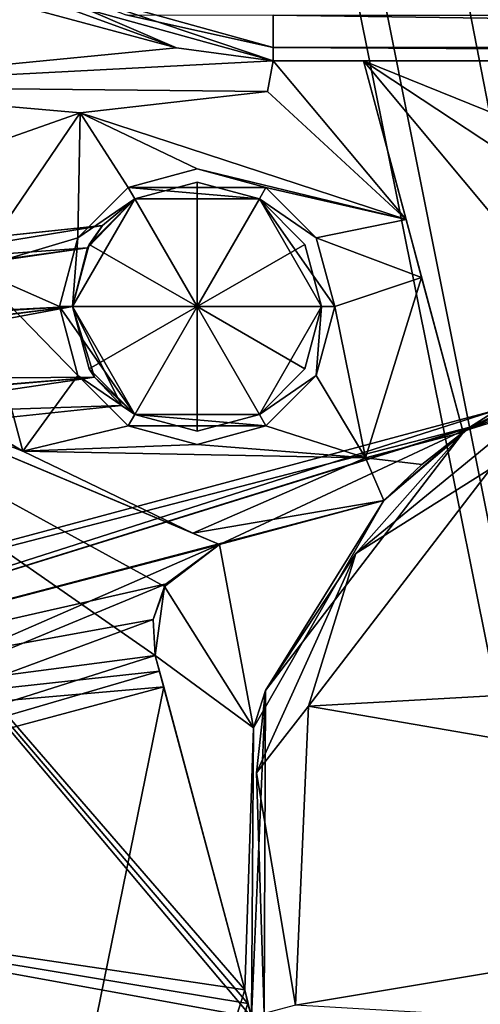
# Model space of a CAD drawing. Header units: inches. Extents: x -12.5 to 12.5, y -27.4 to 0.
# Tile 77 of 136: x -10.052 to -9.416, y -5.563 to -4.204. Entities that reach past the tile are written whole.
import ezdxf

# ---------------------------------------------------------------- set-up
doc = ezdxf.new("R2010")
doc.units = ezdxf.units.IN
doc.header["$LTSCALE"] = 52.148148
doc.header["$MEASUREMENT"] = 0
for name, color, linetype in [('1', 7, 'CONTINUOUS'), ('106', 7, 'CONTINUOUS'), ('109', 7, 'CONTINUOUS'), ('1132', 7, 'CONTINUOUS'), ('1133', 7, 'CONTINUOUS'), ('1159', 7, 'CONTINUOUS'), ('120', 7, 'CONTINUOUS'), ('123', 7, 'CONTINUOUS'), ('124', 7, 'CONTINUOUS'), ('128', 7, 'CONTINUOUS'), ('129', 7, 'CONTINUOUS'), ('2', 7, 'CONTINUOUS'), ('208', 7, 'CONTINUOUS'), ('209', 7, 'CONTINUOUS'), ('210', 7, 'CONTINUOUS'), ('236', 7, 'CONTINUOUS'), ('242', 7, 'CONTINUOUS'), ('243', 7, 'CONTINUOUS'), ('244', 7, 'CONTINUOUS'), ('300', 7, 'CONTINUOUS'), ('301', 7, 'CONTINUOUS'), ('302', 7, 'CONTINUOUS'), ('303', 7, 'CONTINUOUS'), ('304', 7, 'CONTINUOUS'), ('305', 7, 'CONTINUOUS'), ('306', 7, 'CONTINUOUS'), ('307', 7, 'CONTINUOUS'), ('308', 7, 'CONTINUOUS'), ('309', 7, 'CONTINUOUS'), ('310', 7, 'CONTINUOUS'), ('311', 7, 'CONTINUOUS'), ('312', 7, 'CONTINUOUS'), ('41', 7, 'CONTINUOUS'), ('6', 7, 'CONTINUOUS'), ('60', 7, 'CONTINUOUS'), ('82', 7, 'CONTINUOUS'), ('88', 7, 'CONTINUOUS'), ('9', 7, 'CONTINUOUS'), ('92', 7, 'CONTINUOUS')]:
    doc.layers.add(name, color=color, linetype=linetype)

msp = doc.modelspace()

# ---------------------------------------------------------------- linework, layer by layer
at = {"layer": '1', "linetype": 'Continuous'}
for points in [[(-4.9442, -27.303), (-10.025, -1.988), (-12.2412, -0.07), (-4.9442, -27.303)], [(-9.9625, -2.0963), (-10.025, -1.988), (-4.9442, -27.303), (-9.9625, -2.0963)], [(-9.8375, -2.0963), (-9.9625, -2.0963), (-4.9442, -27.303), (-9.8375, -2.0963)], [(-9.2875, -2.209), (-9.8375, -2.0963), (-4.9442, -27.303), (-9.2875, -2.209)]]:
    msp.add_3dface(points, dxfattribs=at)
at = {"layer": '106', "color": 9, "linetype": 'Continuous', "true_color": 0xbfc4ba}
for points in [[(-11.9432, -1.1333, -3.07), (-5.1445, -26.5063, -3.07), (-12.1412, -1.1863, -3.07), (-11.9432, -1.1333, -3.07)], [(-12.1412, -1.1863, -3.07), (-5.1445, -26.5063, -3.07), (-5.3425, -26.5593, -3.07), (-12.1412, -1.1863, -3.07)]]:
    msp.add_3dface(points, dxfattribs=at)
at = {"layer": '109', "linetype": 'Continuous'}
for points in [[(-11.9432, -1.1333, -3.3), (-5.1445, -26.5063, -3.3), (-11.9432, -1.1333, -3.07), (-11.9432, -1.1333, -3.3)], [(-5.1445, -26.5063, -3.3), (-5.1445, -26.5063, -3.07), (-11.9432, -1.1333, -3.07), (-5.1445, -26.5063, -3.3)]]:
    msp.add_3dface(points, dxfattribs=at)
at = {"layer": '1132', "linetype": 'Continuous'}
for points in [[(-9.7018, -4.198, -0.375), (-6.52, -4.198, -0.375), (-6.52, -4.2425, -0.3935), (-9.7018, -4.198, -0.375)], [(-9.7018, -4.2425, -0.3935), (-9.7018, -4.198, -0.375), (-6.52, -4.2425, -0.3935), (-9.7018, -4.2425, -0.3935)], [(-6.52, -4.261, -0.438), (-9.7018, -4.261, -0.438), (-9.7018, -4.2425, -0.3935), (-6.52, -4.261, -0.438)], [(-6.52, -4.261, -0.438), (-9.7018, -4.2425, -0.3935), (-6.52, -4.2425, -0.3935), (-6.52, -4.261, -0.438)]]:
    msp.add_3dface(points, dxfattribs=at)
at = {"layer": '1133', "linetype": 'Continuous'}
for points in [[(-9.7018, -4.261, -0.438), (-10.0062, -4.1577, -0.438), (-9.7018, -4.2425, -0.3935), (-9.7018, -4.261, -0.438)], [(-10.0062, -4.1577, -0.438), (-9.9053, -4.1974, -0.3935), (-9.7018, -4.2425, -0.3935), (-10.0062, -4.1577, -0.438)], [(-9.9053, -4.1974, -0.3935), (-9.7018, -4.198, -0.375), (-9.7018, -4.2425, -0.3935), (-9.9053, -4.1974, -0.3935)]]:
    msp.add_3dface(points, dxfattribs=at)
at = {"layer": '1159', "linetype": 'Continuous'}
for points in [[(-9.4378, -4.7716, -0.438), (-9.0076, -4.636, -0.438), (-9.3311, -4.7299, -0.3935), (-9.4378, -4.7716, -0.438)], [(-9.3311, -4.7299, -0.3935), (-9.4016, -4.8232, -0.375), (-9.588, -4.9407, -0.3935), (-9.3311, -4.7299, -0.3935)], [(-9.4378, -4.7716, -0.438), (-9.3311, -4.7299, -0.3935), (-9.588, -4.9407, -0.3935), (-9.4378, -4.7716, -0.438)], [(-9.7124, -5.1295, -0.438), (-9.4378, -4.7716, -0.438), (-9.588, -4.9407, -0.3935), (-9.7124, -5.1295, -0.438)], [(-9.4016, -4.8232, -0.375), (-9.6532, -5.1511, -0.375), (-9.588, -4.9407, -0.3935), (-9.4016, -4.8232, -0.375)], [(-9.588, -4.9407, -0.3935), (-9.6532, -5.1511, -0.375), (-9.7251, -5.2433, -0.3935), (-9.588, -4.9407, -0.3935)], [(-9.7124, -5.1295, -0.438), (-9.588, -4.9407, -0.3935), (-9.7251, -5.2433, -0.3935), (-9.7124, -5.1295, -0.438)], [(-9.732, -5.5801, -0.438), (-9.7124, -5.1295, -0.438), (-9.7142, -5.5753, -0.3935), (-9.732, -5.5801, -0.438)], [(-9.7124, -5.1295, -0.438), (-9.7251, -5.2433, -0.3935), (-9.7142, -5.5753, -0.3935), (-9.7124, -5.1295, -0.438)], [(-9.6532, -5.1511, -0.375), (-9.6712, -5.5638, -0.375), (-9.7251, -5.2433, -0.3935), (-9.6532, -5.1511, -0.375)], [(-9.7251, -5.2433, -0.3935), (-9.6712, -5.5638, -0.375), (-9.7142, -5.5753, -0.3935), (-9.7251, -5.2433, -0.3935)]]:
    msp.add_3dface(points, dxfattribs=at)
at = {"layer": '120', "linetype": 'Continuous'}
for points in [[(-5.3425, -26.5593, -3.3), (-12.1412, -1.1863, -3.3), (-5.3425, -26.5593, -3.07), (-5.3425, -26.5593, -3.3)], [(-12.1412, -1.1863, -3.3), (-12.1412, -1.1863, -3.07), (-5.3425, -26.5593, -3.07), (-12.1412, -1.1863, -3.3)]]:
    msp.add_3dface(points, dxfattribs=at)
at = {"layer": '123', "linetype": 'Continuous'}
for points in [[(-5.4393, -27.2804, -2.782), (-12.1072, 0, -2.782), (-12.5, -0.9296, -2.782), (-5.4393, -27.2804, -2.782)], [(-5.3186, -27.373, -2.782), (-4.7726, -27.373, -2.782), (-12.1072, 0, -2.782), (-5.3186, -27.373, -2.782)], [(-5.3186, -27.373, -2.782), (-12.1072, 0, -2.782), (-5.3947, -27.3472, -2.782), (-5.3186, -27.373, -2.782)], [(-12.1072, 0, -2.782), (-5.4393, -27.2804, -2.782), (-5.3947, -27.3472, -2.782), (-12.1072, 0, -2.782)]]:
    msp.add_3dface(points, dxfattribs=at)
at = {"layer": '124', "linetype": 'Continuous'}
for points in [[(-12.26, 0, -2.482), (-4.9254, -27.373, -2.482), (-11.7724, -1.8198, -2.3915), (-12.26, 0, -2.482)], [(-4.9442, -27.303), (-12.2412, -0.07), (-4.9442, -27.303, -0.25), (-4.9442, -27.303)], [(-12.2412, -0.07), (-10.0829, -8.1251, -0.3911), (-9.2807, -11.119, -0.3911), (-12.2412, -0.07)], [(-9.2389, -11.275, -0.3911), (-12.2412, -0.07), (-9.2807, -11.119, -0.3911), (-9.2389, -11.275, -0.3911)], [(-12.2412, -0.07), (-9.2389, -11.275, -0.3911), (-8.4367, -14.2689, -0.3911), (-12.2412, -0.07)], [(-8.3949, -14.4249, -0.3911), (-12.2412, -0.07), (-8.4367, -14.2689, -0.3911), (-8.3949, -14.4249, -0.3911)], [(-12.2412, -0.07), (-8.3949, -14.4249, -0.3911), (-7.5927, -17.4188, -0.3911), (-12.2412, -0.07)], [(-7.5509, -17.5748, -0.3911), (-12.2412, -0.07), (-7.5927, -17.4188, -0.3911), (-7.5509, -17.5748, -0.3911)], [(-12.2412, -0.07), (-7.5509, -17.5748, -0.3911), (-6.7486, -20.5687, -0.3911), (-12.2412, -0.07)], [(-6.7068, -20.7247, -0.3911), (-12.2412, -0.07), (-6.7486, -20.5687, -0.3911), (-6.7068, -20.7247, -0.3911)], [(-12.2412, -0.07), (-6.7068, -20.7247, -0.3911), (-5.9046, -23.7186, -0.3911), (-12.2412, -0.07)], [(-5.8628, -23.8745, -0.3911), (-12.2412, -0.07), (-5.9046, -23.7186, -0.3911), (-5.8628, -23.8745, -0.3911)], [(-12.2412, -0.07), (-5.8628, -23.8745, -0.3911), (-5.0606, -26.8684, -0.3911), (-12.2412, -0.07)], [(-5.0188, -27.0244, -0.3911), (-12.2412, -0.07), (-5.0606, -26.8684, -0.3911), (-5.0188, -27.0244, -0.3911)], [(-12.2412, -0.07), (-5.0188, -27.0244, -0.3911), (-4.9777, -27.178, -0.25), (-12.2412, -0.07)], [(-4.9442, -27.303, -0.25), (-12.2412, -0.07), (-4.9777, -27.178, -0.25), (-4.9442, -27.303, -0.25)], [(-11.7724, -1.8198, -2.3915), (-4.9254, -27.373, -2.482), (-11.7579, -1.8739, -2.3915), (-11.7724, -1.8198, -2.3915)], [(-11.7579, -1.8739, -2.3915), (-4.9254, -27.373, -2.482), (-10.1206, -7.9843, -2.3915), (-11.7579, -1.8739, -2.3915)]]:
    msp.add_3dface(points, dxfattribs=at)
at = {"layer": '128', "color": 253, "linetype": 'Continuous', "true_color": 0xaab2c4}
for points in [[(-4.7726, -27.373, -2.782), (-4.7726, -27.373, -2.482), (-12.1072, 0, -2.482), (-4.7726, -27.373, -2.782)], [(-4.7726, -27.373, -2.782), (-12.1072, 0, -2.482), (-12.1072, 0, -2.782), (-4.7726, -27.373, -2.782)]]:
    msp.add_3dface(points, dxfattribs=at)
at = {"layer": '129', "linetype": 'Continuous'}
for points in [[(-4.9254, -27.373, -2.482), (-12.26, 0, -2.482), (-12.1072, 0, -2.482), (-4.9254, -27.373, -2.482)], [(-4.7726, -27.373, -2.482), (-4.9254, -27.373, -2.482), (-12.1072, 0, -2.482), (-4.7726, -27.373, -2.482)]]:
    msp.add_3dface(points, dxfattribs=at)
at = {"layer": '2', "linetype": 'Continuous'}
for points in [[(-12.1412, -1.1863, -3.3), (-5.3425, -26.5593, -3.3), (-12.5, -0.9296, -3.3), (-12.1412, -1.1863, -3.3)], [(-12.5, -0.9296, -3.3), (-5.3425, -26.5593, -3.3), (-5.4393, -27.2804, -3.3), (-12.5, -0.9296, -3.3)], [(-5.1445, -26.5063, -3.3), (-11.9432, -1.1333, -3.3), (-5.581, -23.348, -3.3), (-5.1445, -26.5063, -3.3)], [(-11.9432, -1.1333, -3.3), (-10.646, -4.448, -3.3), (-9.5395, -7.4464, -3.3), (-11.9432, -1.1333, -3.3)], [(-9.802, -7.598, -3.3), (-11.9432, -1.1333, -3.3), (-9.7145, -7.4464, -3.3), (-9.802, -7.598, -3.3)], [(-11.9432, -1.1333, -3.3), (-9.802, -7.598, -3.3), (-8.8705, -10.5964, -3.3), (-11.9432, -1.1333, -3.3)], [(-9.7145, -7.4464, -3.3), (-11.9432, -1.1333, -3.3), (-9.5395, -7.4464, -3.3), (-9.7145, -7.4464, -3.3)], [(-8.958, -10.748, -3.3), (-11.9432, -1.1333, -3.3), (-8.8705, -10.5964, -3.3), (-8.958, -10.748, -3.3)], [(-11.9432, -1.1333, -3.3), (-8.958, -10.748, -3.3), (-8.114, -13.898, -3.3), (-11.9432, -1.1333, -3.3)], [(-11.9432, -1.1333, -3.3), (-8.114, -13.898, -3.3), (-7.27, -17.048, -3.3), (-11.9432, -1.1333, -3.3)], [(-11.9432, -1.1333, -3.3), (-7.27, -17.048, -3.3), (-6.426, -20.198, -3.3), (-11.9432, -1.1333, -3.3)], [(-11.9432, -1.1333, -3.3), (-6.426, -20.198, -3.3), (-5.581, -23.348, -3.3), (-11.9432, -1.1333, -3.3)], [(-10.0681, -4.1805, -3.3), (-9.8356, -4.2428, -3.3), (-10.3835, -4.2964, -3.3), (-10.0681, -4.1805, -3.3)], [(-9.9733, -4.193, -3.3), (-9.8356, -4.2428, -3.3), (-10.0681, -4.1805, -3.3), (-9.9733, -4.193, -3.3)], [(-9.9597, -4.1894, -3.3), (-9.8356, -4.2428, -3.3), (-9.9733, -4.193, -3.3), (-9.9597, -4.1894, -3.3)], [(-9.8356, -4.2428, -3.3), (-9.7018, -4.261, -3.3), (-10.3835, -4.2964, -3.3), (-9.8356, -4.2428, -3.3)], [(-9.7018, -4.261, -3.3), (-9.7098, -4.303, -3.3), (-10.3835, -4.2964, -3.3), (-9.7018, -4.261, -3.3)], [(-9.5185, -4.4798, -3.3), (-9.7098, -4.303, -3.3), (-9.7018, -4.261, -3.3), (-9.5185, -4.4798, -3.3)], [(-9.5772, -4.261, -3.3), (-9.5185, -4.4798, -3.3), (-9.7018, -4.261, -3.3), (-9.5772, -4.261, -3.3)], [(-9.7098, -4.303, -3.3), (-9.9685, -4.3325, -3.3), (-10.3835, -4.2964, -3.3), (-9.7098, -4.303, -3.3)], [(-9.9685, -4.3325, -3.3), (-10.296, -4.448, -3.3), (-10.3835, -4.2964, -3.3), (-9.9685, -4.3325, -3.3)], [(-9.9685, -4.3325, -3.3), (-10.1151, -4.5478, -3.3), (-10.296, -4.448, -3.3), (-9.9685, -4.3325, -3.3)], [(-10.646, -4.448, -3.3), (-10.5585, -4.5996, -3.3), (-9.5395, -7.4464, -3.3), (-10.646, -4.448, -3.3)], [(-10.1151, -4.5478, -3.3), (-10.0477, -4.7993, -3.3), (-10.3835, -4.5996, -3.3), (-10.1151, -4.5478, -3.3)], [(-9.4971, -4.5598, -3.3), (-9.4399, -4.7732, -3.3), (-9.5743, -4.8086, -3.3), (-9.4971, -4.5598, -3.3)], [(-9.7368, -5.5613, -3.3), (-9.732, -5.5801, -3.3), (-10.5585, -4.5996, -3.3), (-9.7368, -5.5613, -3.3)], [(-10.5585, -4.5996, -3.3), (-9.732, -5.5801, -3.3), (-9.5395, -7.4464, -3.3), (-10.5585, -4.5996, -3.3)], [(-9.7411, -5.5425, -3.3), (-9.7368, -5.5613, -3.3), (-10.5585, -4.5996, -3.3), (-9.7411, -5.5425, -3.3)], [(-9.8647, -5.0812, -3.3), (-9.7411, -5.5425, -3.3), (-10.5585, -4.5996, -3.3), (-9.8647, -5.0812, -3.3)], [(-9.8522, -4.9863, -3.3), (-9.8647, -5.0812, -3.3), (-10.5585, -4.5996, -3.3), (-9.8522, -4.9863, -3.3)], [(-9.7763, -4.9281, -3.3), (-9.8522, -4.9863, -3.3), (-10.5585, -4.5996, -3.3), (-9.7763, -4.9281, -3.3)], [(-9.8131, -4.9124, -3.3), (-9.7763, -4.9281, -3.3), (-10.5585, -4.5996, -3.3), (-9.8131, -4.9124, -3.3)], [(-10.0477, -4.7993, -3.3), (-9.8131, -4.9124, -3.3), (-10.5585, -4.5996, -3.3), (-10.0477, -4.7993, -3.3)], [(-10.3835, -4.5996, -3.3), (-10.0477, -4.7993, -3.3), (-10.5585, -4.5996, -3.3), (-10.3835, -4.5996, -3.3)], [(-9.4399, -4.7732, -3.3), (-9.4969, -4.8176, -3.3), (-9.5743, -4.8086, -3.3), (-9.4399, -4.7732, -3.3)], [(-9.5743, -4.8086, -3.3), (-9.5493, -4.8673, -3.3), (-9.8131, -4.9124, -3.3), (-9.5743, -4.8086, -3.3)], [(-9.4969, -4.8176, -3.3), (-9.5493, -4.8673, -3.3), (-9.5743, -4.8086, -3.3), (-9.4969, -4.8176, -3.3)], [(-9.5493, -4.8673, -3.3), (-9.7763, -4.9281, -3.3), (-9.8131, -4.9124, -3.3), (-9.5493, -4.8673, -3.3)]]:
    msp.add_3dface(points, dxfattribs=at)
at = {"layer": '208', "linetype": 'Continuous'}
for points in [[(-9.7411, -5.5425, -1.725), (-10.8176, -5.3831, -1.725), (-9.853, -5.1247, -1.725), (-9.7411, -5.5425, -1.725)], [(-9.732, -5.5801, -1.725), (-9.3364, -7.0568, -1.725), (-10.8176, -5.3831, -1.725), (-9.732, -5.5801, -1.725)], [(-9.7368, -5.5613, -1.725), (-9.732, -5.5801, -1.725), (-10.8176, -5.3831, -1.725), (-9.7368, -5.5613, -1.725)], [(-9.3364, -7.0568, -1.725), (-10.3, -7.315, -1.725), (-10.8176, -5.3831, -1.725), (-9.3364, -7.0568, -1.725)], [(-9.7411, -5.5425, -1.725), (-9.7368, -5.5613, -1.725), (-10.8176, -5.3831, -1.725), (-9.7411, -5.5425, -1.725)]]:
    msp.add_3dface(points, dxfattribs=at)
at = {"layer": '209', "linetype": 'Continuous'}
for points in [[(-9.3929, -4.7425, -1.9763), (-9.4304, -4.7665, -1.894), (-10.8823, -5.1416, -1.975), (-9.3929, -4.7425, -1.9763)], [(-9.3929, -4.7425, -1.9763), (-10.8823, -5.1416, -1.975), (-10.8634, -5.2123, -2.1518), (-9.3929, -4.7425, -1.9763)], [(-9.4315, -4.7673, -2.0573), (-9.3929, -4.7425, -1.9763), (-10.8634, -5.2123, -2.1518), (-9.4315, -4.7673, -2.0573)], [(-9.4304, -4.7665, -1.894), (-10.8634, -5.2123, -1.7982), (-10.8823, -5.1416, -1.975), (-9.4304, -4.7665, -1.894)], [(-9.4304, -4.7665, -1.894), (-9.5493, -4.8673, -1.7917), (-10.8634, -5.2123, -1.7982), (-9.4304, -4.7665, -1.894)], [(-9.4315, -4.7673, -2.0573), (-10.8634, -5.2123, -2.1518), (-9.7763, -4.9281, -2.1583), (-9.4315, -4.7673, -2.0573)], [(-9.5493, -4.8673, -2.1583), (-9.4315, -4.7673, -2.0573), (-9.7763, -4.9281, -2.1583), (-9.5493, -4.8673, -2.1583)], [(-10.8634, -5.2123, -1.7982), (-9.5493, -4.8673, -1.7917), (-9.7763, -4.9281, -1.7917), (-10.8634, -5.2123, -1.7982)], [(-9.8498, -4.9823, -1.7657), (-10.8634, -5.2123, -1.7982), (-9.7763, -4.9281, -1.7917), (-9.8498, -4.9823, -1.7657)], [(-10.8634, -5.2123, -2.1518), (-10.8176, -5.3831, -2.225), (-9.7763, -4.9281, -2.1583), (-10.8634, -5.2123, -2.1518)], [(-9.7763, -4.9281, -2.1583), (-10.8176, -5.3831, -2.225), (-9.8498, -4.9823, -2.1843), (-9.7763, -4.9281, -2.1583)], [(-9.8677, -5.0315, -1.7433), (-10.8634, -5.2123, -1.7982), (-9.8498, -4.9823, -1.7657), (-9.8677, -5.0315, -1.7433)], [(-9.8498, -4.9823, -2.1843), (-10.8176, -5.3831, -2.225), (-9.8677, -5.0315, -2.2067), (-9.8498, -4.9823, -2.1843)], [(-9.8647, -5.0812, -1.7291), (-10.8634, -5.2123, -1.7982), (-9.8677, -5.0315, -1.7433), (-9.8647, -5.0812, -1.7291)], [(-9.8677, -5.0315, -2.2067), (-10.8176, -5.3831, -2.225), (-9.8647, -5.0812, -2.2209), (-9.8677, -5.0315, -2.2067)], [(-9.8589, -5.1028, -1.726), (-10.8634, -5.2123, -1.7982), (-9.8647, -5.0812, -1.7291), (-9.8589, -5.1028, -1.726)], [(-9.8647, -5.0812, -2.2209), (-10.8176, -5.3831, -2.225), (-9.8589, -5.1028, -2.224), (-9.8647, -5.0812, -2.2209)], [(-9.853, -5.1247, -1.725), (-10.8634, -5.2123, -1.7982), (-9.8589, -5.1028, -1.726), (-9.853, -5.1247, -1.725)], [(-9.8589, -5.1028, -2.224), (-10.8176, -5.3831, -2.225), (-9.853, -5.1247, -2.225), (-9.8589, -5.1028, -2.224)], [(-10.8176, -5.3831, -1.725), (-10.8634, -5.2123, -1.7982), (-9.853, -5.1247, -1.725), (-10.8176, -5.3831, -1.725)]]:
    msp.add_3dface(points, dxfattribs=at)
at = {"layer": '210', "linetype": 'Continuous'}
for points in [[(-10.8176, -5.3831, -2.225), (-10.3, -7.315, -2.225), (-9.853, -5.1247, -2.225), (-10.8176, -5.3831, -2.225)], [(-10.3, -7.315, -2.225), (-9.7411, -5.5425, -2.225), (-9.853, -5.1247, -2.225), (-10.3, -7.315, -2.225)], [(-9.7368, -5.5613, -2.225), (-9.7411, -5.5425, -2.225), (-10.3, -7.315, -2.225), (-9.7368, -5.5613, -2.225)], [(-9.732, -5.5801, -2.225), (-9.7368, -5.5613, -2.225), (-10.3, -7.315, -2.225), (-9.732, -5.5801, -2.225)]]:
    msp.add_3dface(points, dxfattribs=at)
at = {"layer": '236', "linetype": 'Continuous'}
for points in [[(-9.5493, -4.8673, -1.7), (-9.729, -5.1811, -1.7), (-9.7763, -4.9281, -1.7), (-9.5493, -4.8673, -1.7)], [(-9.7763, -4.9281, -1.7), (-9.729, -5.1811, -1.7), (-9.8522, -4.9863, -1.7), (-9.7763, -4.9281, -1.7)], [(-9.8522, -4.9863, -1.7), (-9.729, -5.1811, -1.7), (-9.8647, -5.0812, -1.7), (-9.8522, -4.9863, -1.7)], [(-9.729, -5.1811, -1.7), (-9.7411, -5.5425, -1.7), (-9.8647, -5.0812, -1.7), (-9.729, -5.1811, -1.7)]]:
    msp.add_3dface(points, dxfattribs=at)
at = {"layer": '242', "linetype": 'Continuous'}
for points in [[(-9.7411, -5.5425, -3.3), (-9.8647, -5.0812, -3.3), (-9.7411, -5.5425, -2.225), (-9.7411, -5.5425, -3.3)], [(-9.7411, -5.5425, -2.225), (-9.8647, -5.0812, -3.3), (-9.853, -5.1247, -2.225), (-9.7411, -5.5425, -2.225)], [(-9.8647, -5.0812, -3.3), (-9.8647, -5.0812, -2.2209), (-9.8589, -5.1028, -2.224), (-9.8647, -5.0812, -3.3)], [(-9.8647, -5.0812, -3.3), (-9.8589, -5.1028, -2.224), (-9.853, -5.1247, -2.225), (-9.8647, -5.0812, -3.3)], [(-9.7411, -5.5425, -1.7), (-9.8589, -5.1028, -1.726), (-9.8647, -5.0812, -1.7), (-9.7411, -5.5425, -1.7)], [(-9.8589, -5.1028, -1.726), (-9.8647, -5.0812, -1.7291), (-9.8647, -5.0812, -1.7), (-9.8589, -5.1028, -1.726)], [(-9.7411, -5.5425, -1.7), (-9.853, -5.1247, -1.725), (-9.8589, -5.1028, -1.726), (-9.7411, -5.5425, -1.7)], [(-9.7411, -5.5425, -1.7), (-9.7411, -5.5425, -1.725), (-9.853, -5.1247, -1.725), (-9.7411, -5.5425, -1.7)]]:
    msp.add_3dface(points, dxfattribs=at)
at = {"layer": '243', "linetype": 'Continuous'}
for points in [[(-9.8522, -4.9863, -3.3), (-9.7763, -4.9281, -3.3), (-9.8498, -4.9823, -2.1843), (-9.8522, -4.9863, -3.3)], [(-9.8498, -4.9823, -1.7657), (-9.7763, -4.9281, -1.7917), (-9.8522, -4.9863, -1.7), (-9.8498, -4.9823, -1.7657)], [(-9.7763, -4.9281, -1.7917), (-9.7763, -4.9281, -1.7), (-9.8522, -4.9863, -1.7), (-9.7763, -4.9281, -1.7917)], [(-9.7763, -4.9281, -3.3), (-9.7763, -4.9281, -2.1583), (-9.8498, -4.9823, -2.1843), (-9.7763, -4.9281, -3.3)], [(-9.8522, -4.9863, -3.3), (-9.8498, -4.9823, -2.1843), (-9.8677, -5.0315, -2.2067), (-9.8522, -4.9863, -3.3)], [(-9.8677, -5.0315, -1.7433), (-9.8498, -4.9823, -1.7657), (-9.8522, -4.9863, -1.7), (-9.8677, -5.0315, -1.7433)], [(-9.8522, -4.9863, -3.3), (-9.8677, -5.0315, -2.2067), (-9.8647, -5.0812, -2.2209), (-9.8522, -4.9863, -3.3)], [(-9.8677, -5.0315, -1.7433), (-9.8522, -4.9863, -1.7), (-9.8647, -5.0812, -1.7), (-9.8677, -5.0315, -1.7433)], [(-9.8647, -5.0812, -3.3), (-9.8522, -4.9863, -3.3), (-9.8647, -5.0812, -2.2209), (-9.8647, -5.0812, -3.3)], [(-9.8647, -5.0812, -1.7291), (-9.8677, -5.0315, -1.7433), (-9.8647, -5.0812, -1.7), (-9.8647, -5.0812, -1.7291)]]:
    msp.add_3dface(points, dxfattribs=at)
at = {"layer": '244', "linetype": 'Continuous'}
for points in [[(-9.7763, -4.9281, -3.3), (-9.5493, -4.8673, -3.3), (-9.5493, -4.8673, -2.1583), (-9.7763, -4.9281, -3.3)], [(-9.7763, -4.9281, -3.3), (-9.5493, -4.8673, -2.1583), (-9.7763, -4.9281, -2.1583), (-9.7763, -4.9281, -3.3)], [(-9.5493, -4.8673, -1.7917), (-9.5493, -4.8673, -1.7), (-9.7763, -4.9281, -1.7917), (-9.5493, -4.8673, -1.7917)], [(-9.7763, -4.9281, -1.7917), (-9.5493, -4.8673, -1.7), (-9.7763, -4.9281, -1.7), (-9.7763, -4.9281, -1.7917)]]:
    msp.add_3dface(points, dxfattribs=at)
at = {"layer": '300', "linetype": 'Continuous'}
for points in [[(-9.9789, -4.6, -1.237), (-9.807, -4.6, -1.1337), (-9.9559, -4.686, -1.237), (-9.9789, -4.6, -1.237)], [(-9.9559, -4.686, -1.237), (-9.807, -4.6, -1.1337), (-9.893, -4.7489, -1.237), (-9.9559, -4.686, -1.237)], [(-9.893, -4.7489, -1.237), (-9.807, -4.6, -1.1337), (-9.807, -4.7719, -1.237), (-9.893, -4.7489, -1.237)], [(-9.807, -4.7719, -1.237), (-9.807, -4.6, -1.1337), (-9.721, -4.7489, -1.237), (-9.807, -4.7719, -1.237)], [(-9.721, -4.7489, -1.237), (-9.807, -4.6, -1.1337), (-9.6581, -4.686, -1.237), (-9.721, -4.7489, -1.237)], [(-9.6581, -4.686, -1.237), (-9.807, -4.6, -1.1337), (-9.6351, -4.6, -1.237), (-9.6581, -4.686, -1.237)]]:
    msp.add_3dface(points, dxfattribs=at)
at = {"layer": '301', "linetype": 'Continuous'}
for points in [[(-9.9789, -4.6, -1.237), (-9.9559, -4.686, -1.237), (-9.9789, -4.6, -1.2933), (-9.9789, -4.6, -1.237)], [(-9.9789, -4.6, -1.2933), (-9.9559, -4.686, -1.237), (-9.9487, -4.6973, -1.3226), (-9.9789, -4.6, -1.2933)], [(-9.9789, -4.6, -3.13), (-9.9789, -4.6, -2.0407), (-9.9487, -4.6974, -2.0113), (-9.9789, -4.6, -3.13)], [(-9.893, -4.7489, -3.13), (-9.9789, -4.6, -3.13), (-9.9113, -4.7366, -1.917), (-9.893, -4.7489, -3.13)], [(-9.9113, -4.7366, -1.917), (-9.9789, -4.6, -3.13), (-9.9487, -4.6974, -2.0113), (-9.9113, -4.7366, -1.917)], [(-9.6581, -4.686, -1.237), (-9.6351, -4.6, -1.237), (-9.721, -4.7489, -3.13), (-9.6581, -4.686, -1.237)], [(-9.721, -4.7489, -3.13), (-9.6351, -4.6, -1.237), (-9.6351, -4.6, -3.13), (-9.721, -4.7489, -3.13)], [(-9.9559, -4.686, -1.237), (-9.893, -4.7489, -1.237), (-9.9487, -4.6973, -1.3226), (-9.9559, -4.686, -1.237)], [(-9.721, -4.7489, -1.237), (-9.6581, -4.686, -1.237), (-9.721, -4.7489, -3.13), (-9.721, -4.7489, -1.237)], [(-9.9487, -4.6973, -1.3226), (-9.893, -4.7489, -1.237), (-9.9113, -4.7366, -1.417), (-9.9487, -4.6973, -1.3226)], [(-9.893, -4.7489, -1.237), (-9.893, -4.7489, -3.13), (-9.9113, -4.7366, -1.917), (-9.893, -4.7489, -1.237)], [(-9.9113, -4.7366, -1.417), (-9.893, -4.7489, -1.237), (-9.9113, -4.7366, -1.917), (-9.9113, -4.7366, -1.417)], [(-9.893, -4.7489, -1.237), (-9.807, -4.7719, -1.237), (-9.893, -4.7489, -3.13), (-9.893, -4.7489, -1.237)], [(-9.807, -4.7719, -1.237), (-9.721, -4.7489, -1.237), (-9.893, -4.7489, -3.13), (-9.807, -4.7719, -1.237)], [(-9.893, -4.7489, -3.13), (-9.721, -4.7489, -1.237), (-9.721, -4.7489, -3.13), (-9.893, -4.7489, -3.13)]]:
    msp.add_3dface(points, dxfattribs=at)
at = {"layer": '302', "linetype": 'Continuous'}
for points in [[(-9.807, -4.41, -3.13), (-9.712, -4.4355, -3.13), (-9.902, -4.4355, -3.13), (-9.807, -4.41, -3.13)], [(-9.9715, -4.505, -3.13), (-9.902, -4.4355, -3.13), (-9.893, -4.4511, -3.13), (-9.9715, -4.505, -3.13)], [(-9.902, -4.4355, -3.13), (-9.712, -4.4355, -3.13), (-9.721, -4.4511, -3.13), (-9.902, -4.4355, -3.13)], [(-9.893, -4.4511, -3.13), (-9.902, -4.4355, -3.13), (-9.721, -4.4511, -3.13), (-9.893, -4.4511, -3.13)], [(-9.712, -4.4355, -3.13), (-9.6425, -4.505, -3.13), (-9.721, -4.4511, -3.13), (-9.712, -4.4355, -3.13)], [(-9.9789, -4.6, -3.13), (-9.9715, -4.505, -3.13), (-9.893, -4.4511, -3.13), (-9.9789, -4.6, -3.13)], [(-9.617, -4.6, -3.13), (-9.6351, -4.6, -3.13), (-9.721, -4.4511, -3.13), (-9.617, -4.6, -3.13)], [(-9.6425, -4.505, -3.13), (-9.617, -4.6, -3.13), (-9.721, -4.4511, -3.13), (-9.6425, -4.505, -3.13)], [(-9.9715, -4.505, -3.13), (-9.9789, -4.6, -3.13), (-9.997, -4.6, -3.13), (-9.9715, -4.505, -3.13)], [(-9.9789, -4.6, -3.13), (-9.893, -4.7489, -3.13), (-9.997, -4.6, -3.13), (-9.9789, -4.6, -3.13)], [(-9.997, -4.6, -3.13), (-9.893, -4.7489, -3.13), (-9.9715, -4.695, -3.13), (-9.997, -4.6, -3.13)], [(-9.721, -4.7489, -3.13), (-9.6351, -4.6, -3.13), (-9.6425, -4.695, -3.13), (-9.721, -4.7489, -3.13)], [(-9.6351, -4.6, -3.13), (-9.617, -4.6, -3.13), (-9.6425, -4.695, -3.13), (-9.6351, -4.6, -3.13)], [(-9.9715, -4.695, -3.13), (-9.893, -4.7489, -3.13), (-9.902, -4.7645, -3.13), (-9.9715, -4.695, -3.13)], [(-9.712, -4.7645, -3.13), (-9.721, -4.7489, -3.13), (-9.6425, -4.695, -3.13), (-9.712, -4.7645, -3.13)], [(-9.902, -4.7645, -3.13), (-9.893, -4.7489, -3.13), (-9.712, -4.7645, -3.13), (-9.902, -4.7645, -3.13)], [(-9.893, -4.7489, -3.13), (-9.721, -4.7489, -3.13), (-9.712, -4.7645, -3.13), (-9.893, -4.7489, -3.13)], [(-9.807, -4.79, -3.13), (-9.902, -4.7645, -3.13), (-9.712, -4.7645, -3.13), (-9.807, -4.79, -3.13)]]:
    msp.add_3dface(points, dxfattribs=at)
at = {"layer": '303', "linetype": 'Continuous'}
for points in [[(-9.997, -4.6, -3.13), (-9.9715, -4.695, -3.13), (-9.997, -4.6, -3.23), (-9.997, -4.6, -3.13)], [(-9.997, -4.6, -3.23), (-9.9715, -4.695, -3.13), (-9.9715, -4.695, -3.23), (-9.997, -4.6, -3.23)], [(-9.6425, -4.695, -3.13), (-9.617, -4.6, -3.13), (-9.6425, -4.695, -3.23), (-9.6425, -4.695, -3.13)], [(-9.6425, -4.695, -3.23), (-9.617, -4.6, -3.13), (-9.617, -4.6, -3.23), (-9.6425, -4.695, -3.23)], [(-9.9715, -4.695, -3.13), (-9.902, -4.7645, -3.13), (-9.9715, -4.695, -3.23), (-9.9715, -4.695, -3.13)], [(-9.9715, -4.695, -3.23), (-9.902, -4.7645, -3.13), (-9.902, -4.7645, -3.23), (-9.9715, -4.695, -3.23)], [(-9.712, -4.7645, -3.13), (-9.6425, -4.695, -3.13), (-9.712, -4.7645, -3.23), (-9.712, -4.7645, -3.13)], [(-9.712, -4.7645, -3.23), (-9.6425, -4.695, -3.13), (-9.6425, -4.695, -3.23), (-9.712, -4.7645, -3.23)], [(-9.902, -4.7645, -3.13), (-9.807, -4.79, -3.13), (-9.902, -4.7645, -3.23), (-9.902, -4.7645, -3.13)], [(-9.902, -4.7645, -3.23), (-9.807, -4.79, -3.13), (-9.807, -4.79, -3.23), (-9.902, -4.7645, -3.23)], [(-9.807, -4.79, -3.13), (-9.712, -4.7645, -3.13), (-9.807, -4.79, -3.23), (-9.807, -4.79, -3.13)], [(-9.807, -4.79, -3.23), (-9.712, -4.7645, -3.13), (-9.712, -4.7645, -3.23), (-9.807, -4.79, -3.23)]]:
    msp.add_3dface(points, dxfattribs=at)
at = {"layer": '304', "linetype": 'Continuous'}
for points in [[(-9.7098, -4.303, -3.23), (-9.5185, -4.4798, -3.23), (-9.9685, -4.3325, -3.23), (-9.7098, -4.303, -3.23)], [(-9.9685, -4.3325, -3.23), (-9.9715, -4.505, -3.23), (-10.1151, -4.5478, -3.23), (-9.9685, -4.3325, -3.23)], [(-9.902, -4.4355, -3.23), (-9.9715, -4.505, -3.23), (-9.9685, -4.3325, -3.23), (-9.902, -4.4355, -3.23)], [(-9.5185, -4.4798, -3.23), (-9.807, -4.41, -3.23), (-9.9685, -4.3325, -3.23), (-9.5185, -4.4798, -3.23)], [(-9.807, -4.41, -3.23), (-9.902, -4.4355, -3.23), (-9.9685, -4.3325, -3.23), (-9.807, -4.41, -3.23)], [(-9.807, -4.41, -3.23), (-9.5185, -4.4798, -3.23), (-9.712, -4.4355, -3.23), (-9.807, -4.41, -3.23)], [(-9.712, -4.4355, -3.23), (-9.5185, -4.4798, -3.23), (-9.6425, -4.505, -3.23), (-9.712, -4.4355, -3.23)], [(-9.5185, -4.4798, -3.23), (-9.4971, -4.5598, -3.23), (-9.6425, -4.505, -3.23), (-9.5185, -4.4798, -3.23)], [(-9.9715, -4.505, -3.23), (-9.997, -4.6, -3.23), (-10.1151, -4.5478, -3.23), (-9.9715, -4.505, -3.23)], [(-9.4971, -4.5598, -3.23), (-9.617, -4.6, -3.23), (-9.6425, -4.505, -3.23), (-9.4971, -4.5598, -3.23)], [(-9.997, -4.6, -3.23), (-9.9715, -4.695, -3.23), (-10.1151, -4.5478, -3.23), (-9.997, -4.6, -3.23)], [(-10.1151, -4.5478, -3.23), (-9.9715, -4.695, -3.23), (-10.0477, -4.7993, -3.23), (-10.1151, -4.5478, -3.23)], [(-9.617, -4.6, -3.23), (-9.4971, -4.5598, -3.23), (-9.5743, -4.8086, -3.23), (-9.617, -4.6, -3.23)], [(-9.6425, -4.695, -3.23), (-9.617, -4.6, -3.23), (-9.5743, -4.8086, -3.23), (-9.6425, -4.695, -3.23)], [(-9.9715, -4.695, -3.23), (-9.902, -4.7645, -3.23), (-10.0477, -4.7993, -3.23), (-9.9715, -4.695, -3.23)], [(-9.712, -4.7645, -3.23), (-9.6425, -4.695, -3.23), (-9.5743, -4.8086, -3.23), (-9.712, -4.7645, -3.23)], [(-9.902, -4.7645, -3.23), (-9.807, -4.79, -3.23), (-10.0477, -4.7993, -3.23), (-9.902, -4.7645, -3.23)], [(-9.807, -4.79, -3.23), (-9.712, -4.7645, -3.23), (-9.5743, -4.8086, -3.23), (-9.807, -4.79, -3.23)], [(-10.0477, -4.7993, -3.23), (-9.807, -4.79, -3.23), (-9.5743, -4.8086, -3.23), (-10.0477, -4.7993, -3.23)], [(-9.8131, -4.9124, -3.23), (-10.0477, -4.7993, -3.23), (-9.5743, -4.8086, -3.23), (-9.8131, -4.9124, -3.23)]]:
    msp.add_3dface(points, dxfattribs=at)
at = {"layer": '305', "linetype": 'Continuous'}
for points in [[(-9.9685, -4.3325, -3.3), (-9.7098, -4.303, -3.3), (-9.9685, -4.3325, -3.23), (-9.9685, -4.3325, -3.3)], [(-9.7098, -4.303, -3.3), (-9.7098, -4.303, -3.23), (-9.9685, -4.3325, -3.23), (-9.7098, -4.303, -3.3)], [(-9.7098, -4.303, -3.3), (-9.5185, -4.4798, -3.3), (-9.7098, -4.303, -3.23), (-9.7098, -4.303, -3.3)], [(-9.5185, -4.4798, -3.3), (-9.5185, -4.4798, -3.23), (-9.7098, -4.303, -3.23), (-9.5185, -4.4798, -3.3)], [(-10.1151, -4.5478, -3.3), (-9.9685, -4.3325, -3.3), (-10.1151, -4.5478, -3.23), (-10.1151, -4.5478, -3.3)], [(-9.9685, -4.3325, -3.3), (-9.9685, -4.3325, -3.23), (-10.1151, -4.5478, -3.23), (-9.9685, -4.3325, -3.3)], [(-10.0477, -4.7993, -3.3), (-10.1151, -4.5478, -3.3), (-10.0477, -4.7993, -3.23), (-10.0477, -4.7993, -3.3)], [(-10.1151, -4.5478, -3.3), (-10.1151, -4.5478, -3.23), (-10.0477, -4.7993, -3.23), (-10.1151, -4.5478, -3.3)], [(-9.4971, -4.5598, -3.3), (-9.5743, -4.8086, -3.3), (-9.4971, -4.5598, -3.23), (-9.4971, -4.5598, -3.3)], [(-9.4971, -4.5598, -3.23), (-9.5743, -4.8086, -3.3), (-9.5743, -4.8086, -3.23), (-9.4971, -4.5598, -3.23)], [(-9.8131, -4.9124, -3.3), (-10.0477, -4.7993, -3.3), (-9.8131, -4.9124, -3.23), (-9.8131, -4.9124, -3.3)], [(-10.0477, -4.7993, -3.3), (-10.0477, -4.7993, -3.23), (-9.8131, -4.9124, -3.23), (-10.0477, -4.7993, -3.3)], [(-9.5743, -4.8086, -3.3), (-9.8131, -4.9124, -3.3), (-9.5743, -4.8086, -3.23), (-9.5743, -4.8086, -3.3)], [(-9.8131, -4.9124, -3.3), (-9.8131, -4.9124, -3.23), (-9.5743, -4.8086, -3.23), (-9.8131, -4.9124, -3.3)]]:
    msp.add_3dface(points, dxfattribs=at)
at = {"layer": '306', "linetype": 'Continuous'}
for points in [[(-9.807, -4.4281, -1.237), (-9.807, -4.6, -1.1337), (-9.893, -4.4511, -1.237), (-9.807, -4.4281, -1.237)], [(-9.721, -4.4511, -1.237), (-9.807, -4.6, -1.1337), (-9.807, -4.4281, -1.237), (-9.721, -4.4511, -1.237)], [(-9.893, -4.4511, -1.237), (-9.807, -4.6, -1.1337), (-9.9559, -4.5141, -1.237), (-9.893, -4.4511, -1.237)], [(-9.6581, -4.5141, -1.237), (-9.807, -4.6, -1.1337), (-9.721, -4.4511, -1.237), (-9.6581, -4.5141, -1.237)], [(-9.807, -4.6, -1.1337), (-9.9789, -4.6, -1.237), (-9.9559, -4.5141, -1.237), (-9.807, -4.6, -1.1337)], [(-9.6351, -4.6, -1.237), (-9.807, -4.6, -1.1337), (-9.6581, -4.5141, -1.237), (-9.6351, -4.6, -1.237)]]:
    msp.add_3dface(points, dxfattribs=at)
at = {"layer": '307', "linetype": 'Continuous'}
for points in [[(-9.721, -4.4511, -3.13), (-9.807, -4.4281, -1.237), (-9.893, -4.4511, -1.237), (-9.721, -4.4511, -3.13)], [(-9.721, -4.4511, -3.13), (-9.721, -4.4511, -1.237), (-9.807, -4.4281, -1.237), (-9.721, -4.4511, -3.13)], [(-9.9789, -4.6, -2.0407), (-9.9789, -4.6, -3.13), (-9.893, -4.4511, -3.13), (-9.9789, -4.6, -2.0407)], [(-9.9789, -4.6, -2.0407), (-9.893, -4.4511, -3.13), (-9.9585, -4.5188, -1.9964), (-9.9789, -4.6, -2.0407)], [(-9.9585, -4.5188, -1.9964), (-9.893, -4.4511, -3.13), (-9.9374, -4.488, -1.917), (-9.9585, -4.5188, -1.9964)], [(-9.893, -4.4511, -1.237), (-9.9559, -4.5141, -1.237), (-9.9374, -4.488, -1.417), (-9.893, -4.4511, -1.237)], [(-9.893, -4.4511, -3.13), (-9.893, -4.4511, -1.237), (-9.9374, -4.488, -1.417), (-9.893, -4.4511, -3.13)], [(-9.893, -4.4511, -3.13), (-9.9374, -4.488, -1.417), (-9.9374, -4.488, -1.917), (-9.893, -4.4511, -3.13)], [(-9.893, -4.4511, -3.13), (-9.721, -4.4511, -3.13), (-9.893, -4.4511, -1.237), (-9.893, -4.4511, -3.13)], [(-9.721, -4.4511, -3.13), (-9.6351, -4.6, -3.13), (-9.721, -4.4511, -1.237), (-9.721, -4.4511, -3.13)], [(-9.6351, -4.6, -3.13), (-9.6581, -4.5141, -1.237), (-9.721, -4.4511, -1.237), (-9.6351, -4.6, -3.13)], [(-9.9374, -4.488, -1.417), (-9.9559, -4.5141, -1.237), (-9.9584, -4.5187, -1.3378), (-9.9374, -4.488, -1.417)], [(-9.9559, -4.5141, -1.237), (-9.9789, -4.6, -1.237), (-9.9584, -4.5187, -1.3378), (-9.9559, -4.5141, -1.237)], [(-9.9789, -4.6, -1.237), (-9.9789, -4.6, -1.2933), (-9.9584, -4.5187, -1.3378), (-9.9789, -4.6, -1.237)], [(-9.6351, -4.6, -3.13), (-9.6351, -4.6, -1.237), (-9.6581, -4.5141, -1.237), (-9.6351, -4.6, -3.13)]]:
    msp.add_3dface(points, dxfattribs=at)
at = {"layer": '308', "linetype": 'Continuous'}
for points in [[(-9.807, -4.41, -3.13), (-9.902, -4.4355, -3.13), (-9.807, -4.41, -3.23), (-9.807, -4.41, -3.13)], [(-9.902, -4.4355, -3.13), (-9.902, -4.4355, -3.23), (-9.807, -4.41, -3.23), (-9.902, -4.4355, -3.13)], [(-9.712, -4.4355, -3.13), (-9.807, -4.41, -3.13), (-9.712, -4.4355, -3.23), (-9.712, -4.4355, -3.13)], [(-9.807, -4.41, -3.13), (-9.807, -4.41, -3.23), (-9.712, -4.4355, -3.23), (-9.807, -4.41, -3.13)], [(-9.902, -4.4355, -3.13), (-9.9715, -4.505, -3.13), (-9.902, -4.4355, -3.23), (-9.902, -4.4355, -3.13)], [(-9.9715, -4.505, -3.13), (-9.9715, -4.505, -3.23), (-9.902, -4.4355, -3.23), (-9.9715, -4.505, -3.13)], [(-9.6425, -4.505, -3.13), (-9.712, -4.4355, -3.13), (-9.6425, -4.505, -3.23), (-9.6425, -4.505, -3.13)], [(-9.712, -4.4355, -3.13), (-9.712, -4.4355, -3.23), (-9.6425, -4.505, -3.23), (-9.712, -4.4355, -3.13)], [(-9.9715, -4.505, -3.13), (-9.997, -4.6, -3.13), (-9.9715, -4.505, -3.23), (-9.9715, -4.505, -3.13)], [(-9.997, -4.6, -3.13), (-9.997, -4.6, -3.23), (-9.9715, -4.505, -3.23), (-9.997, -4.6, -3.13)], [(-9.617, -4.6, -3.13), (-9.6425, -4.505, -3.13), (-9.617, -4.6, -3.23), (-9.617, -4.6, -3.13)], [(-9.617, -4.6, -3.23), (-9.6425, -4.505, -3.13), (-9.6425, -4.505, -3.23), (-9.617, -4.6, -3.23)]]:
    msp.add_3dface(points, dxfattribs=at)
at = {"layer": '309', "linetype": 'Continuous'}
for points in [[(-10.8254, -4.5813, -1.417), (-9.9374, -4.488, -1.417), (-9.9584, -4.5187, -1.3378), (-10.8254, -4.5813, -1.417)], [(-10.8091, -4.6421, -1.309), (-10.8254, -4.5813, -1.417), (-9.9584, -4.5187, -1.3378), (-10.8091, -4.6421, -1.309)], [(-9.9789, -4.6, -1.2933), (-10.8091, -4.6421, -1.309), (-9.9584, -4.5187, -1.3378), (-9.9789, -4.6, -1.2933)], [(-10.7926, -4.7036, -1.292), (-10.8091, -4.6421, -1.309), (-9.9789, -4.6, -1.2933), (-10.7926, -4.7036, -1.292)], [(-10.7926, -4.7036, -1.292), (-9.9789, -4.6, -1.2933), (-9.9487, -4.6973, -1.3226), (-10.7926, -4.7036, -1.292)], [(-10.7761, -4.7651, -1.309), (-10.7926, -4.7036, -1.292), (-9.9487, -4.6973, -1.3226), (-10.7761, -4.7651, -1.309)], [(-10.7761, -4.7651, -1.309), (-9.9487, -4.6973, -1.3226), (-9.9113, -4.7366, -1.417), (-10.7761, -4.7651, -1.309)], [(-10.7599, -4.8258, -1.417), (-10.7761, -4.7651, -1.309), (-9.9113, -4.7366, -1.417), (-10.7599, -4.8258, -1.417)]]:
    msp.add_3dface(points, dxfattribs=at)
at = {"layer": '310', "linetype": 'Continuous'}
for points in [[(-11.0268, -4.6025, -1.6012), (-11.0268, -4.6025, -1.917), (-9.9374, -4.488, -1.917), (-11.0268, -4.6025, -1.6012)], [(-10.9264, -4.592, -1.6042), (-11.0268, -4.6025, -1.6012), (-9.9374, -4.488, -1.917), (-10.9264, -4.592, -1.6042)], [(-10.8254, -4.5813, -1.6069), (-10.9264, -4.592, -1.6042), (-9.9374, -4.488, -1.917), (-10.8254, -4.5813, -1.6069)], [(-10.8254, -4.5813, -1.417), (-10.8254, -4.5813, -1.6069), (-9.9374, -4.488, -1.917), (-10.8254, -4.5813, -1.417)], [(-9.9374, -4.488, -1.417), (-10.8254, -4.5813, -1.417), (-9.9374, -4.488, -1.917), (-9.9374, -4.488, -1.417)]]:
    msp.add_3dface(points, dxfattribs=at)
at = {"layer": '311', "linetype": 'Continuous'}
for points in [[(-11.0268, -4.6025, -1.917), (-11.0105, -4.6633, -2.025), (-9.9374, -4.488, -1.917), (-11.0268, -4.6025, -1.917)], [(-11.0105, -4.6633, -2.025), (-9.9585, -4.5188, -1.9964), (-9.9374, -4.488, -1.917), (-11.0105, -4.6633, -2.025)], [(-11.0105, -4.6633, -2.025), (-9.9789, -4.6, -2.0407), (-9.9585, -4.5188, -1.9964), (-11.0105, -4.6633, -2.025)], [(-11.0105, -4.6633, -2.025), (-10.994, -4.7248, -2.042), (-9.9789, -4.6, -2.0407), (-11.0105, -4.6633, -2.025)], [(-10.994, -4.7248, -2.042), (-10.9775, -4.7862, -2.025), (-9.9789, -4.6, -2.0407), (-10.994, -4.7248, -2.042)], [(-9.9789, -4.6, -2.0407), (-10.9775, -4.7862, -2.025), (-9.9487, -4.6974, -2.0113), (-9.9789, -4.6, -2.0407)], [(-10.9775, -4.7862, -2.025), (-10.9612, -4.847, -1.917), (-9.9487, -4.6974, -2.0113), (-10.9775, -4.7862, -2.025)], [(-10.9612, -4.847, -1.917), (-9.9113, -4.7366, -1.917), (-9.9487, -4.6974, -2.0113), (-10.9612, -4.847, -1.917)]]:
    msp.add_3dface(points, dxfattribs=at)
at = {"layer": '312', "linetype": 'Continuous'}
for points in [[(-10.9612, -4.847, -1.917), (-10.7599, -4.8258, -1.6034), (-9.9113, -4.7366, -1.417), (-10.9612, -4.847, -1.917)], [(-10.9612, -4.847, -1.917), (-9.9113, -4.7366, -1.417), (-9.9113, -4.7366, -1.917), (-10.9612, -4.847, -1.917)], [(-10.7599, -4.8258, -1.6034), (-10.7599, -4.8258, -1.417), (-9.9113, -4.7366, -1.417), (-10.7599, -4.8258, -1.6034)]]:
    msp.add_3dface(points, dxfattribs=at)
at = {"layer": '41', "linetype": 'Continuous'}
for points in [[(-9.5772, -4.261, -3.3), (-9.7018, -4.261, -3.3), (-9.5772, -4.261, -2.9), (-9.5772, -4.261, -3.3)], [(-9.7018, -4.261, -3.3), (-9.7018, -4.261, -0.438), (-9.5772, -4.261, -2.9), (-9.7018, -4.261, -3.3)], [(-9.5772, -4.261, -2.9), (-9.7018, -4.261, -0.438), (-6.52, -4.261, -0.438), (-9.5772, -4.261, -2.9)], [(-8.7489, -4.261, -2.9), (-9.5772, -4.261, -2.9), (-6.52, -4.261, -0.438), (-8.7489, -4.261, -2.9)]]:
    msp.add_3dface(points, dxfattribs=at)
at = {"layer": '6', "linetype": 'Continuous'}
for points in [[(-12.5, -0.9296, -3.3), (-5.4393, -27.2804, -3.3), (-12.5, -0.9296, -2.782), (-12.5, -0.9296, -3.3)], [(-5.4393, -27.2804, -3.3), (-5.4393, -27.2804, -2.782), (-12.5, -0.9296, -2.782), (-5.4393, -27.2804, -3.3)]]:
    msp.add_3dface(points, dxfattribs=at)
at = {"layer": '60', "linetype": 'Continuous'}
for points in [[(-9.7018, -4.261, -0.438), (-9.9597, -4.1894, -1.7), (-10.0062, -4.1577, -0.438), (-9.7018, -4.261, -0.438)], [(-9.8356, -4.2428, -3.3), (-9.9597, -4.1894, -3.3), (-9.7018, -4.261, -0.438), (-9.8356, -4.2428, -3.3)], [(-9.7018, -4.261, -0.438), (-9.9597, -4.1894, -3.3), (-9.9597, -4.1894, -1.7), (-9.7018, -4.261, -0.438)], [(-9.7018, -4.261, -3.3), (-9.8356, -4.2428, -3.3), (-9.7018, -4.261, -0.438), (-9.7018, -4.261, -3.3)]]:
    msp.add_3dface(points, dxfattribs=at)
at = {"layer": '82', "linetype": 'Continuous'}
for points in [[(-9.0076, -4.636, -2.9), (-9.0076, -4.636, -0.438), (-9.4378, -4.7716, -0.438), (-9.0076, -4.636, -2.9)], [(-9.2344, -4.6711, -2.9), (-9.0076, -4.636, -2.9), (-9.4378, -4.7716, -0.438), (-9.2344, -4.6711, -2.9)], [(-9.4399, -4.7732, -2.9), (-9.2344, -4.6711, -2.9), (-9.4315, -4.7673, -2.0573), (-9.4399, -4.7732, -2.9)], [(-9.3929, -4.7425, -1.9763), (-9.2344, -4.6711, -2.9), (-9.4378, -4.7716, -0.438), (-9.3929, -4.7425, -1.9763)], [(-9.4315, -4.7673, -2.0573), (-9.2344, -4.6711, -2.9), (-9.3929, -4.7425, -1.9763), (-9.4315, -4.7673, -2.0573)], [(-9.4304, -4.7665, -1.894), (-9.3929, -4.7425, -1.9763), (-9.4378, -4.7716, -0.438), (-9.4304, -4.7665, -1.894)], [(-9.5493, -4.8673, -1.7917), (-9.4304, -4.7665, -1.894), (-9.5493, -4.8673, -1.7), (-9.5493, -4.8673, -1.7917)], [(-9.5493, -4.8673, -1.7), (-9.4304, -4.7665, -1.894), (-9.4378, -4.7716, -0.438), (-9.5493, -4.8673, -1.7)], [(-9.5493, -4.8673, -2.1583), (-9.4399, -4.7732, -2.9), (-9.4315, -4.7673, -2.0573), (-9.5493, -4.8673, -2.1583)], [(-9.7124, -5.1295, -0.438), (-9.5493, -4.8673, -1.7), (-9.4378, -4.7716, -0.438), (-9.7124, -5.1295, -0.438)], [(-9.4969, -4.8176, -3.3), (-9.4399, -4.7732, -3.3), (-9.5493, -4.8673, -2.1583), (-9.4969, -4.8176, -3.3)], [(-9.4399, -4.7732, -3.3), (-9.4399, -4.7732, -2.9), (-9.5493, -4.8673, -2.1583), (-9.4399, -4.7732, -3.3)], [(-9.5493, -4.8673, -3.3), (-9.4969, -4.8176, -3.3), (-9.5493, -4.8673, -2.1583), (-9.5493, -4.8673, -3.3)], [(-9.729, -5.1811, -1.7), (-9.5493, -4.8673, -1.7), (-9.7124, -5.1295, -0.438), (-9.729, -5.1811, -1.7)], [(-9.732, -5.5801, -0.438), (-9.729, -5.1811, -1.7), (-9.7124, -5.1295, -0.438), (-9.732, -5.5801, -0.438)], [(-9.729, -5.1811, -1.7), (-9.732, -5.5801, -0.438), (-9.7411, -5.5425, -1.7), (-9.729, -5.1811, -1.7)], [(-9.7368, -5.5613, -3.3), (-9.7411, -5.5425, -3.3), (-9.7368, -5.5613, -2.225), (-9.7368, -5.5613, -3.3)], [(-9.7368, -5.5613, -2.225), (-9.7411, -5.5425, -3.3), (-9.7411, -5.5425, -2.225), (-9.7368, -5.5613, -2.225)], [(-9.7411, -5.5425, -1.7), (-9.732, -5.5801, -0.438), (-9.7411, -5.5425, -1.725), (-9.7411, -5.5425, -1.7)], [(-9.7411, -5.5425, -1.725), (-9.732, -5.5801, -0.438), (-9.7368, -5.5613, -1.725), (-9.7411, -5.5425, -1.725)], [(-9.732, -5.5801, -3.3), (-9.7368, -5.5613, -3.3), (-9.732, -5.5801, -2.225), (-9.732, -5.5801, -3.3)], [(-9.732, -5.5801, -2.225), (-9.7368, -5.5613, -3.3), (-9.7368, -5.5613, -2.225), (-9.732, -5.5801, -2.225)], [(-9.732, -5.5801, -0.438), (-9.732, -5.5801, -1.725), (-9.7368, -5.5613, -1.725), (-9.732, -5.5801, -0.438)]]:
    msp.add_3dface(points, dxfattribs=at)
at = {"layer": '88', "linetype": 'Continuous'}
for points in [[(-9.5185, -4.4798, -3.3), (-9.5772, -4.261, -3.3), (-9.5185, -4.4798, -3.23), (-9.5185, -4.4798, -3.3)], [(-9.5772, -4.261, -3.3), (-9.5772, -4.261, -2.9), (-9.4399, -4.7732, -2.9), (-9.5772, -4.261, -3.3)], [(-9.5772, -4.261, -3.3), (-9.4399, -4.7732, -2.9), (-9.5185, -4.4798, -3.23), (-9.5772, -4.261, -3.3)], [(-9.4399, -4.7732, -2.9), (-9.4971, -4.5598, -3.23), (-9.5185, -4.4798, -3.23), (-9.4399, -4.7732, -2.9)], [(-9.4399, -4.7732, -3.3), (-9.4971, -4.5598, -3.3), (-9.4399, -4.7732, -2.9), (-9.4399, -4.7732, -3.3)], [(-9.4399, -4.7732, -2.9), (-9.4971, -4.5598, -3.3), (-9.4971, -4.5598, -3.23), (-9.4399, -4.7732, -2.9)]]:
    msp.add_3dface(points, dxfattribs=at)
at = {"layer": '9', "linetype": 'Continuous'}
for points in [[(-9.6532, -5.1511, -0.375), (-9.4016, -4.8232, -0.375), (-8.3263, -5.0762, -0.375), (-9.6532, -5.1511, -0.375)], [(-8.4435, -5.359, -0.375), (-9.6532, -5.1511, -0.375), (-8.3263, -5.0762, -0.375), (-8.4435, -5.359, -0.375)], [(-9.6712, -5.5638, -0.375), (-9.6532, -5.1511, -0.375), (-8.4435, -5.359, -0.375), (-9.6712, -5.5638, -0.375)], [(-8.3263, -5.6418, -0.375), (-9.6712, -5.5638, -0.375), (-8.4435, -5.359, -0.375), (-8.3263, -5.6418, -0.375)]]:
    msp.add_3dface(points, dxfattribs=at)
at = {"layer": '92', "color": 9, "linetype": 'Continuous', "true_color": 0xbfc4ba}
for points in [[(-9.5772, -4.261, -2.9), (-8.7489, -4.261, -2.9), (-8.6485, -4.636, -2.9), (-9.5772, -4.261, -2.9)], [(-9.5772, -4.261, -2.9), (-8.6485, -4.636, -2.9), (-9.0076, -4.636, -2.9), (-9.5772, -4.261, -2.9)], [(-9.5772, -4.261, -2.9), (-9.0076, -4.636, -2.9), (-9.2344, -4.6711, -2.9), (-9.5772, -4.261, -2.9)], [(-9.5772, -4.261, -2.9), (-9.2344, -4.6711, -2.9), (-9.4399, -4.7732, -2.9), (-9.5772, -4.261, -2.9)]]:
    msp.add_3dface(points, dxfattribs=at)

doc.saveas('drawing.dxf')
